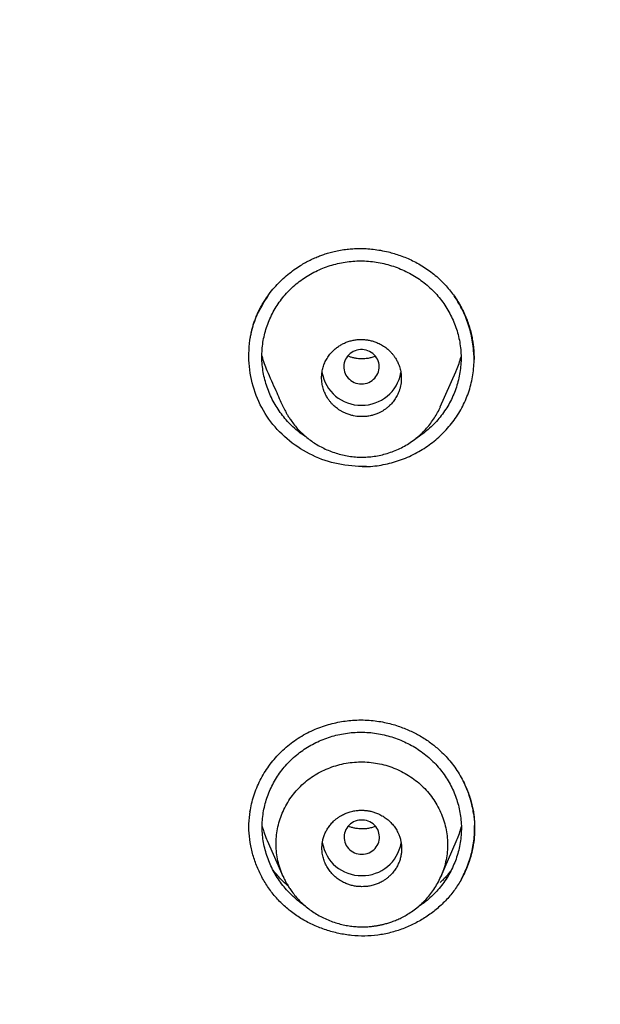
# Model space of a CAD drawing. Header units: millimetres. Extents: x 8 to 601, y 12 to 948.
# Tile 87 of 125: x 306 to 319, y 867 to 889. Entities that reach past the tile are written whole.
import ezdxf

# ---------------------------------------------------------------- set-up
doc = ezdxf.new("R2010")
doc.units = ezdxf.units.MM

msp = doc.modelspace()

# ---------------------------------------------------------------- linework, layer by layer
at = {"color": 7, "linetype": 'Continuous', "lineweight": 30}
for p, q in [((315.086, 880.421), (315.437, 881.215)), ((311.531, 880.434), (311.528, 880.438)), ((313.415, 879.074), (313.318, 879.071)), ((311.174, 870.63), (311.532, 869.819)), ((315.095, 869.808), (315.446, 870.605))]:
    msp.add_line(p, q, dxfattribs=at)
at = {"color": 7, "linetype": 'Continuous', "lineweight": 30, "flags": 128}
for points in [[(313.305, 880.941), (313.348, 880.943), (313.39, 880.949), (313.431, 880.96), (313.47, 880.975), (313.508, 880.994), (313.544, 881.017), (313.576, 881.043), (313.606, 881.073), (313.632, 881.105), (313.655, 881.14), (313.674, 881.177), (313.688, 881.216), (313.698, 881.255), (313.704, 881.296), (313.705, 881.337), (313.702, 881.378), (313.694, 881.419), (313.681, 881.458), (313.665, 881.496), (313.644, 881.532), (313.62, 881.566), (313.592, 881.597), (313.56, 881.625), (313.526, 881.649), (313.489, 881.67), (313.451, 881.687), (313.41, 881.7), (313.369, 881.709), (313.326, 881.713), (313.284, 881.713), (313.241, 881.709), (313.2, 881.7), (313.159, 881.687), (313.121, 881.67), (313.084, 881.649), (313.05, 881.625), (313.018, 881.597), (312.99, 881.566), (312.966, 881.532), (312.945, 881.496), (312.929, 881.458), (312.916, 881.419), (312.909, 881.378), (312.905, 881.337), (312.906, 881.296), (312.912, 881.255), (312.922, 881.216), (312.937, 881.177), (312.955, 881.14), (312.978, 881.105), (313.004, 881.073), (313.034, 881.043), (313.067, 881.017), (313.102, 880.994), (313.14, 880.975), (313.179, 880.96), (313.22, 880.949), (313.263, 880.943), (313.305, 880.941)], [(313.312, 870.317), (313.354, 870.319), (313.396, 870.326), (313.437, 870.336), (313.477, 870.351), (313.515, 870.37), (313.55, 870.393), (313.583, 870.419), (313.613, 870.449), (313.639, 870.481), (313.662, 870.516), (313.68, 870.553), (313.695, 870.592), (313.705, 870.632), (313.71, 870.672), (313.712, 870.713), (313.708, 870.754), (313.7, 870.795), (313.688, 870.834), (313.671, 870.872), (313.651, 870.908), (313.626, 870.942), (313.598, 870.973), (313.567, 871.001), (313.533, 871.025), (313.496, 871.046), (313.457, 871.063), (313.417, 871.076), (313.375, 871.085), (313.333, 871.089), (313.29, 871.089), (313.248, 871.085), (313.207, 871.076), (313.166, 871.063), (313.127, 871.046), (313.091, 871.025), (313.056, 871.001), (313.025, 870.973), (312.997, 870.942), (312.973, 870.908), (312.952, 870.872), (312.935, 870.834), (312.923, 870.795), (312.915, 870.754), (312.912, 870.713), (312.913, 870.672), (312.919, 870.632), (312.929, 870.592), (312.943, 870.553), (312.962, 870.516), (312.984, 870.481), (313.011, 870.449), (313.04, 870.419), (313.073, 870.393), (313.109, 870.37), (313.146, 870.351), (313.186, 870.336), (313.227, 870.326), (313.269, 870.319), (313.312, 870.317)]]:
    msp.add_lwpolyline(points, dxfattribs=at)
at = {"color": 7, "linetype": 'Continuous', "lineweight": 30}
for centre, start, end in [((313.292, 881.348), 189.1453, 270.8086), ((313.318, 881.348), 269.1707, 350.0942), ((313.299, 870.724), 189.0104, 270.8101), ((313.325, 870.724), 269.1712, 350.0544)]:
    msp.add_arc(centre, 0.89, start, end, dxfattribs=at)
for points, knots in [([(367.724, 842.606), (368.186, 843.834), (369.104, 846.279), (370.088, 850.049), (370.862, 853.83), (371.446, 857.622), (371.933, 861.808), (372.287, 866.387), (372.497, 871.352), (372.592, 876.9), (372.582, 883.029), (372.57, 889.759), (372.467, 896.508), (372.148, 903.286), (371.604, 908.942), (370.934, 913.465), (370.268, 916.863), (369.389, 920.247), (368.233, 923.591), (366.816, 926.668), (365.139, 929.432), (363.245, 931.847), (361.035, 933.992), (358.596, 935.846), (356.014, 937.444), (352.893, 939.047), (349.207, 940.568), (344.957, 941.937), (340.641, 943.02), (336.275, 943.847), (331.874, 944.416), (327.463, 944.74), (323.071, 944.867), (318.7, 944.878), (314.329, 944.865), (309.936, 944.738), (305.525, 944.416), (301.124, 943.848), (296.759, 943.02), (292.442, 941.939), (288.193, 940.568), (284.506, 939.048), (281.385, 937.445), (278.803, 935.848), (276.364, 933.992), (274.154, 931.848), (272.261, 929.432), (270.584, 926.668), (269.166, 923.592), (268.011, 920.247), (267.131, 916.863), (266.466, 913.465), (265.796, 908.942), (265.251, 903.286), (264.933, 896.508), (264.829, 889.759), (264.817, 883.029), (264.807, 876.449), (264.93, 869.996), (265.277, 863.671), (265.856, 858.212), (266.575, 853.627), (267.344, 849.914), (268.318, 846.213), (269.222, 843.812), (269.676, 842.606)], [0, 0, 0, 0, 0.01422, 0.028301, 0.042283, 0.056188, 0.070046, 0.088148, 0.106186, 0.124159, 0.148558, 0.172923, 0.197399, 0.221993, 0.24671, 0.259145, 0.27167, 0.284302, 0.297067, 0.309991, 0.320883, 0.3319, 0.342924, 0.353811, 0.364567, 0.375221, 0.391058, 0.40678, 0.422432, 0.438055, 0.453668, 0.469227, 0.484683, 0.500001, 0.515318, 0.530774, 0.546334, 0.561944, 0.577571, 0.59322, 0.608942, 0.624779, 0.635434, 0.646191, 0.657076, 0.668103, 0.679114, 0.690014, 0.702933, 0.7157, 0.728331, 0.740856, 0.753291, 0.778008, 0.802602, 0.827078, 0.851444, 0.875842, 0.898728, 0.921719, 0.944802, 0.958463, 0.9722, 0.986034, 1, 1, 1, 1]), ([(366.332, 842.728), (366.708, 843.715), (367.459, 845.689), (368.322, 848.729), (369.035, 851.799), (369.607, 854.894), (370.066, 858.003), (370.5, 861.715), (370.849, 866.034), (371.072, 870.955), (371.172, 876.1), (371.177, 881.465), (371.162, 887.054), (371.105, 892.646), (370.932, 898.243), (370.577, 903.84), (370.074, 908.492), (369.509, 912.198), (368.981, 914.964), (368.324, 917.709), (367.508, 920.417), (366.501, 923.069), (365.372, 925.421), (364.155, 927.464), (362.906, 929.211), (361.492, 930.837), (359.748, 932.485), (357.646, 934.094), (355.195, 935.625), (352.457, 937.048), (349.444, 938.344), (346.168, 939.5), (342.829, 940.466), (339.443, 941.262), (335.737, 941.953), (331.711, 942.482), (327.376, 942.809), (323.037, 942.941), (318.701, 942.955), (314.363, 942.94), (310.023, 942.807), (305.687, 942.482), (301.661, 941.953), (297.957, 941.263), (294.571, 940.467), (291.233, 939.499), (287.956, 938.343), (284.942, 937.048), (282.205, 935.625), (279.754, 934.094), (277.654, 932.484), (275.908, 930.838), (274.496, 929.211), (273.245, 927.464), (272.029, 925.42), (270.899, 923.069), (269.892, 920.417), (269.077, 917.709), (268.42, 914.965), (267.892, 912.198), (267.327, 908.493), (266.823, 903.84), (266.469, 898.244), (266.296, 892.647), (266.238, 887.054), (266.223, 881.465), (266.228, 876.175), (266.323, 871.179), (266.527, 866.482), (266.885, 861.789), (267.366, 857.69), (267.915, 854.186), (268.478, 851.272), (269.172, 848.382), (270.001, 845.519), (270.712, 843.659), (271.068, 842.728)], [0, 0, 0, 0, 0.011709, 0.0234, 0.035079, 0.046745, 0.058401, 0.070053, 0.08835, 0.106637, 0.124908, 0.145647, 0.166375, 0.187119, 0.207887, 0.228673, 0.249479, 0.259892, 0.270315, 0.28075, 0.291198, 0.301658, 0.31213, 0.319994, 0.327864, 0.335737, 0.343609, 0.354092, 0.364563, 0.37502, 0.38755, 0.400066, 0.41258, 0.425091, 0.437599, 0.45323, 0.468841, 0.484431, 0.499999, 0.515569, 0.531166, 0.546782, 0.562408, 0.574915, 0.587424, 0.599934, 0.612454, 0.624987, 0.635443, 0.645912, 0.656393, 0.664263, 0.672136, 0.680006, 0.687871, 0.698343, 0.708803, 0.71925, 0.729685, 0.740108, 0.750521, 0.771326, 0.792113, 0.81288, 0.833624, 0.854353, 0.875091, 0.892532, 0.909986, 0.927451, 0.944927, 0.955919, 0.966921, 0.977933, 0.988958, 1, 1, 1, 1]), ([(310.795, 881.977), (310.797, 881.99), (310.802, 882.017), (310.81, 882.068), (310.823, 882.132), (310.842, 882.209), (310.869, 882.298), (310.901, 882.39), (310.938, 882.482), (310.98, 882.575), (311.026, 882.666), (311.077, 882.756), (311.148, 882.87), (311.243, 883.003), (311.367, 883.151), (311.501, 883.288), (311.64, 883.411), (311.783, 883.521), (311.916, 883.609), (312.036, 883.68), (312.144, 883.736), (312.251, 883.786), (312.355, 883.829), (312.46, 883.867), (312.571, 883.902), (312.695, 883.934), (312.832, 883.962), (312.973, 883.982), (313.116, 883.995), (313.261, 883.999), (313.413, 883.996), (313.574, 883.982), (313.741, 883.958), (313.9, 883.925), (314.048, 883.884), (314.184, 883.84), (314.323, 883.786), (314.462, 883.723), (314.601, 883.649), (314.739, 883.565), (314.876, 883.47), (314.962, 883.398), (315.006, 883.362)], [0, 0, 0, 0, 0.009357, 0.020156, 0.032538, 0.048485, 0.066517, 0.085194, 0.104141, 0.123322, 0.142741, 0.162406, 0.18232, 0.218347, 0.255142, 0.291299, 0.326151, 0.359686, 0.391896, 0.415182, 0.437718, 0.459506, 0.480992, 0.500167, 0.521541, 0.545121, 0.57089, 0.598824, 0.623769, 0.650238, 0.67824, 0.707782, 0.73887, 0.771504, 0.796998, 0.823362, 0.850595, 0.8787, 0.90768, 0.937544, 0.968308, 1, 1, 1, 1]), ([(312.067, 879.733), (312.055, 879.74), (311.993, 879.777), (311.888, 879.856), (311.755, 879.969), (311.632, 880.092), (311.52, 880.225), (311.419, 880.366), (311.329, 880.514), (311.251, 880.668), (311.185, 880.828), (311.132, 880.991), (311.092, 881.158), (311.066, 881.327), (311.054, 881.498), (311.056, 881.669), (311.072, 881.838), (311.102, 882.006), (311.146, 882.171), (311.202, 882.333), (311.272, 882.49), (311.353, 882.641), (311.447, 882.786), (311.553, 882.923), (311.669, 883.052), (311.797, 883.171), (311.934, 883.28), (312.079, 883.377), (312.231, 883.463), (312.39, 883.538), (312.554, 883.6), (312.722, 883.649), (312.894, 883.687), (313.011, 883.701), (313.069, 883.708)], [0, 0, 0, 0, 0.007744, 0.039653, 0.071564, 0.103493, 0.135446, 0.167431, 0.199446, 0.231482, 0.263522, 0.29555, 0.32755, 0.359516, 0.391449, 0.423361, 0.455265, 0.48718, 0.519118, 0.551085, 0.583084, 0.615118, 0.647194, 0.679325, 0.711534, 0.743801, 0.775981, 0.808092, 0.840154, 0.872179, 0.904172, 0.936136, 0.968076, 1, 1, 1, 1]), ([(313.069, 883.708), (313.127, 883.712), (313.244, 883.721), (313.421, 883.717), (313.596, 883.7), (313.77, 883.669), (313.941, 883.625), (314.109, 883.569), (314.271, 883.5), (314.428, 883.42), (314.578, 883.328), (314.72, 883.226), (314.853, 883.113), (314.976, 882.99), (315.089, 882.858), (315.19, 882.718), (315.28, 882.571), (315.358, 882.417), (315.424, 882.258), (315.478, 882.094), (315.518, 881.927), (315.544, 881.757), (315.557, 881.585), (315.554, 881.413), (315.538, 881.242), (315.507, 881.073), (315.463, 880.907), (315.406, 880.745), (315.337, 880.589), (315.255, 880.438), (315.161, 880.293), (315.056, 880.157), (314.941, 880.029), (314.814, 879.91), (314.678, 879.803), (314.581, 879.734), (314.527, 879.703), (314.524, 879.702)], [0, 0, 0, 0, 0.029287, 0.05859, 0.087911, 0.11726, 0.146635, 0.176026, 0.205421, 0.234802, 0.264158, 0.29348, 0.32277, 0.352041, 0.381309, 0.410591, 0.439897, 0.469231, 0.498592, 0.527982, 0.557404, 0.58687, 0.616398, 0.645974, 0.67548, 0.704931, 0.734344, 0.763728, 0.793087, 0.822423, 0.851738, 0.881038, 0.910337, 0.939646, 0.968947, 0.998256, 1, 1, 1, 1]), ([(315.006, 883.362), (315.048, 883.324), (315.13, 883.249), (315.241, 883.13), (315.34, 883.01), (315.426, 882.89), (315.507, 882.762), (315.582, 882.626), (315.648, 882.485), (315.702, 882.349), (315.746, 882.215), (315.782, 882.083), (315.809, 881.955), (315.827, 881.839), (315.839, 881.735), (315.845, 881.643), (315.848, 881.564), (315.848, 881.515), (315.848, 881.493)], [0, 0, 0, 0, 0.078972, 0.15452, 0.226798, 0.295917, 0.361956, 0.440249, 0.513887, 0.582916, 0.647367, 0.715444, 0.777593, 0.833832, 0.884179, 0.928646, 0.967248, 1, 1, 1, 1]), ([(313.318, 879.071), (313.112, 879.086), (312.7, 879.116), (312.12, 879.342), (311.607, 879.681), (311.191, 880.132), (310.905, 880.669), (310.757, 881.254), (310.754, 881.854), (310.889, 882.439), (311.099, 882.776), (311.203, 882.942)], [0, 0, 0, 0, 0.1117611, 0.2230111, 0.3341339, 0.4455333, 0.5570788, 0.6684154, 0.7796468, 0.8909403, 1, 1, 1, 1]), ([(315.841, 881.608), (315.839, 881.653), (315.834, 881.76), (315.809, 881.927), (315.771, 882.109), (315.719, 882.288), (315.654, 882.463), (315.576, 882.633), (315.492, 882.788), (315.428, 882.882), (315.4, 882.924)], [0, 0, 0, 0, 0.096523, 0.229015, 0.361605, 0.494246, 0.626896, 0.759523, 0.892126, 1, 1, 1, 1]), ([(315.4, 882.924), (315.428, 882.882), (315.492, 882.788), (315.576, 882.633), (315.654, 882.463), (315.719, 882.288), (315.771, 882.109), (315.81, 881.927), (315.834, 881.743), (315.845, 881.616), (315.844, 881.551), (315.844, 881.548)], [0, 0, 0, 0, 0.103385, 0.23047, 0.357579, 0.484709, 0.611831, 0.738904, 0.865883, 0.992732, 1, 1, 1, 1]), ([(313.318, 879.071), (313.383, 879.072), (313.512, 879.075), (313.704, 879.097), (313.893, 879.133), (314.078, 879.183), (314.257, 879.246), (314.431, 879.321), (314.598, 879.409), (314.758, 879.508), (314.911, 879.618), (315.054, 879.739), (315.188, 879.869), (315.312, 880.009), (315.425, 880.158), (315.527, 880.315), (315.615, 880.48), (315.691, 880.651), (315.752, 880.828), (315.798, 881.009), (315.83, 881.192), (315.847, 881.377), (315.85, 881.562), (315.839, 881.746), (315.815, 881.928), (315.788, 882.046), (315.775, 882.104)], [0, 0, 0, 0, 0.042423, 0.084547, 0.126455, 0.16821, 0.20986, 0.251441, 0.292979, 0.334492, 0.375995, 0.417501, 0.459026, 0.500589, 0.542218, 0.583953, 0.625845, 0.667963, 0.710081, 0.751976, 0.793716, 0.835354, 0.876927, 0.918464, 0.959983, 1, 1, 1, 1]), ([(313.305, 880.2), (313.338, 880.201), (313.403, 880.202), (313.497, 880.217), (313.587, 880.24), (313.665, 880.269), (313.733, 880.301), (313.792, 880.334), (313.846, 880.37), (313.896, 880.409), (313.955, 880.462), (314.021, 880.534), (314.087, 880.629), (314.132, 880.718), (314.162, 880.796), (314.181, 880.862), (314.195, 880.929), (314.203, 880.997), (314.206, 881.077), (314.201, 881.17), (314.181, 881.277), (314.149, 881.375), (314.108, 881.463), (314.068, 881.531), (314.026, 881.589), (313.986, 881.638), (313.93, 881.696), (313.855, 881.761), (313.757, 881.825), (313.66, 881.872), (313.567, 881.905), (313.481, 881.926), (313.394, 881.94), (313.303, 881.945), (313.211, 881.941), (313.118, 881.927), (313.027, 881.904), (312.941, 881.873), (312.859, 881.834), (312.783, 881.787), (312.712, 881.734), (312.641, 881.668), (312.573, 881.588), (312.511, 881.494), (312.464, 881.394), (312.43, 881.29), (312.41, 881.185), (312.403, 881.08), (312.409, 880.975), (312.429, 880.869), (312.461, 880.771), (312.501, 880.683), (312.536, 880.623), (312.565, 880.581), (312.583, 880.556), (312.603, 880.531), (312.623, 880.507), (312.645, 880.484), (312.671, 880.458), (312.702, 880.429), (312.741, 880.396), (312.785, 880.363), (312.837, 880.33), (312.895, 880.298), (312.966, 880.266), (313.044, 880.238), (313.124, 880.218), (313.195, 880.207), (313.254, 880.201), (313.289, 880.201), (313.305, 880.2)], [0, 0, 0, 0, 0.01745, 0.034377, 0.050782, 0.066663, 0.078994, 0.090989, 0.10265, 0.113976, 0.124968, 0.145818, 0.16666, 0.187493, 0.199995, 0.212495, 0.224992, 0.237486, 0.249977, 0.268925, 0.288622, 0.309069, 0.324901, 0.341155, 0.352228, 0.363489, 0.374937, 0.395756, 0.416574, 0.437394, 0.453013, 0.468634, 0.484254, 0.499874, 0.516703, 0.533371, 0.549878, 0.566225, 0.58241, 0.598435, 0.614299, 0.630003, 0.650685, 0.671083, 0.691196, 0.711025, 0.73057, 0.749831, 0.768569, 0.788139, 0.808542, 0.824395, 0.840717, 0.846264, 0.851863, 0.857514, 0.863218, 0.868974, 0.874781, 0.882819, 0.891809, 0.901753, 0.91265, 0.924499, 0.937302, 0.953957, 0.968554, 0.981094, 0.991576, 1, 1, 1, 1]), ([(311.057, 881.57), (311.064, 881.542), (311.085, 881.458), (311.124, 881.348), (311.16, 881.268), (311.172, 881.241)], [0, 0, 0, 0, 0.2458892, 0.7485642, 1, 1, 1, 1]), ([(313.617, 881.566), (313.605, 881.561), (313.567, 881.544), (313.498, 881.525), (313.418, 881.51), (313.344, 881.504), (313.276, 881.504), (313.204, 881.511), (313.131, 881.524), (313.06, 881.544), (313.016, 881.562), (312.995, 881.57)], [0, 0, 0, 0, 0.061714, 0.197767, 0.339046, 0.439763, 0.545776, 0.657222, 0.773783, 0.895131, 1, 1, 1, 1]), ([(315.436, 881.216), (315.44, 881.226), (315.469, 881.286), (315.51, 881.397), (315.539, 881.5), (315.554, 881.551)], [0, 0, 0, 0, 0.095647, 0.555275, 1, 1, 1, 1]), ([(311.171, 881.241), (311.238, 881.088), (311.358, 880.816), (311.474, 880.553), (311.525, 880.437)], [0, 0, 0, 0, 0.5584675, 1, 1, 1, 1]), ([(311.529, 880.433), (311.533, 880.424), (311.542, 880.405), (311.561, 880.367), (311.587, 880.318), (311.622, 880.256), (311.665, 880.186), (311.72, 880.103), (311.79, 880.009), (311.875, 879.91), (311.969, 879.816), (312.071, 879.727), (312.18, 879.644), (312.298, 879.568), (312.423, 879.499), (312.555, 879.438), (312.694, 879.386), (312.837, 879.344), (312.985, 879.313), (313.135, 879.292), (313.286, 879.284), (313.438, 879.288), (313.59, 879.303), (313.74, 879.33), (313.888, 879.369), (314.033, 879.419), (314.174, 879.48), (314.31, 879.552), (314.439, 879.635), (314.561, 879.727), (314.673, 879.827), (314.776, 879.935), (314.87, 880.049), (314.953, 880.169), (315.027, 880.293), (315.067, 880.38), (315.087, 880.423)], [0, 0, 0, 0, 0.007119, 0.015041, 0.028621, 0.044444, 0.062673, 0.083341, 0.11219, 0.141602, 0.171455, 0.201774, 0.232587, 0.263918, 0.29579, 0.328226, 0.361213, 0.394454, 0.427907, 0.461599, 0.495359, 0.529149, 0.563008, 0.596965, 0.631042, 0.665259, 0.699635, 0.734191, 0.768698, 0.80293, 0.836717, 0.870074, 0.903052, 0.935687, 0.967999, 1, 1, 1, 1]), ([(312.084, 873.058), (312.141, 873.086), (312.253, 873.14), (312.426, 873.205), (312.598, 873.258), (312.769, 873.298), (312.937, 873.327), (313.111, 873.345), (313.292, 873.352), (313.476, 873.345), (313.653, 873.327), (313.821, 873.298), (313.98, 873.26), (314.129, 873.215), (314.268, 873.164), (314.397, 873.109), (314.516, 873.051), (314.635, 872.987), (314.75, 872.916), (314.861, 872.838), (314.964, 872.759), (315.072, 872.667), (315.187, 872.556), (315.304, 872.425), (315.413, 872.283), (315.514, 872.131), (315.604, 871.969), (315.676, 871.814), (315.733, 871.666), (315.776, 871.533), (315.809, 871.403), (315.833, 871.283), (315.848, 871.173), (315.856, 871.074), (315.86, 870.986), (315.861, 870.932), (315.861, 870.907)], [0, 0, 0, 0, 0.0362587, 0.0714851, 0.1056959, 0.1389044, 0.1711228, 0.2023639, 0.2385806, 0.2734383, 0.3069677, 0.3391603, 0.3699637, 0.3993781, 0.427401, 0.4540289, 0.4792589, 0.5030893, 0.5309081, 0.5565441, 0.5808158, 0.6053736, 0.6386509, 0.6726279, 0.7073203, 0.7427168, 0.7787942, 0.8155199, 0.8434697, 0.8716371, 0.8982633, 0.9227472, 0.9451152, 0.9654244, 0.9837085, 1, 1, 1, 1]), ([(310.787, 871.274), (310.798, 871.335), (310.819, 871.459), (310.871, 871.64), (310.936, 871.817), (311.015, 871.988), (311.108, 872.153), (311.213, 872.311), (311.331, 872.461), (311.46, 872.603), (311.601, 872.734), (311.752, 872.855), (311.913, 872.965), (312.027, 873.027), (312.085, 873.058)], [0, 0, 0, 0, 0.0830986, 0.1661667, 0.2492622, 0.3324137, 0.4156285, 0.4989015, 0.5822233, 0.6655885, 0.7490046, 0.8325001, 0.9161332, 1, 1, 1, 1]), ([(312.044, 869.142), (312.042, 869.144), (311.99, 869.175), (311.896, 869.247), (311.762, 869.358), (311.639, 869.481), (311.527, 869.612), (311.425, 869.752), (311.335, 869.899), (311.257, 870.052), (311.192, 870.21), (311.139, 870.372), (311.099, 870.537), (311.072, 870.705), (311.06, 870.874), (311.062, 871.043), (311.079, 871.211), (311.109, 871.378), (311.152, 871.541), (311.209, 871.701), (311.278, 871.856), (311.36, 872.006), (311.454, 872.149), (311.559, 872.285), (311.676, 872.413), (311.803, 872.531), (311.94, 872.639), (312.085, 872.735), (312.237, 872.82), (312.396, 872.894), (312.56, 872.956), (312.728, 873.005), (312.9, 873.042), (313.016, 873.056), (313.075, 873.063)], [0, 0, 0, 0, 0.001337, 0.033451, 0.065566, 0.0977, 0.129857, 0.162046, 0.194266, 0.226508, 0.258755, 0.29099, 0.323199, 0.355374, 0.387516, 0.419638, 0.451748, 0.483869, 0.516011, 0.548183, 0.580388, 0.612628, 0.644912, 0.677253, 0.709675, 0.742157, 0.77455, 0.806871, 0.83914, 0.87137, 0.903566, 0.935732, 0.967874, 1, 1, 1, 1]), ([(313.075, 873.063), (313.133, 873.067), (313.25, 873.076), (313.426, 873.072), (313.602, 873.055), (313.776, 873.024), (313.947, 872.981), (314.115, 872.925), (314.277, 872.857), (314.434, 872.778), (314.584, 872.687), (314.726, 872.586), (314.859, 872.474), (314.983, 872.352), (315.095, 872.222), (315.197, 872.083), (315.287, 871.937), (315.365, 871.785), (315.431, 871.627), (315.484, 871.465), (315.524, 871.299), (315.551, 871.131), (315.563, 870.96), (315.561, 870.79), (315.545, 870.62), (315.514, 870.453), (315.47, 870.289), (315.413, 870.129), (315.344, 869.973), (315.262, 869.824), (315.168, 869.681), (315.063, 869.545), (314.948, 869.419), (314.821, 869.301), (314.699, 869.203), (314.616, 869.149), (314.58, 869.126)], [0, 0, 0, 0, 0.029577, 0.059171, 0.088783, 0.118424, 0.148091, 0.177775, 0.207463, 0.237137, 0.266786, 0.2964, 0.325984, 0.355548, 0.385107, 0.41468, 0.444277, 0.473901, 0.503555, 0.533238, 0.562957, 0.592721, 0.62255, 0.652429, 0.682234, 0.711982, 0.741689, 0.771365, 0.801015, 0.830641, 0.860245, 0.889835, 0.919424, 0.949022, 0.978614, 1, 1, 1, 1]), ([(311.536, 869.819), (311.528, 869.834), (311.494, 869.905), (311.451, 870.037), (311.406, 870.215), (311.38, 870.396), (311.373, 870.578), (311.384, 870.759), (311.415, 870.939), (311.464, 871.115), (311.531, 871.286), (311.614, 871.45), (311.714, 871.605), (311.829, 871.75), (311.958, 871.884), (312.101, 872.004), (312.255, 872.109), (312.42, 872.2), (312.592, 872.274), (312.772, 872.333), (312.956, 872.375), (313.145, 872.399), (313.335, 872.406), (313.462, 872.395), (313.526, 872.39)], [0, 0, 0, 0, 0.012894, 0.059896, 0.106841, 0.153733, 0.200583, 0.247424, 0.29431, 0.341275, 0.388313, 0.435401, 0.482506, 0.529602, 0.576683, 0.623778, 0.670828, 0.717784, 0.764693, 0.811592, 0.858515, 0.90551, 0.952641, 1, 1, 1, 1]), ([(313.526, 872.39), (313.589, 872.381), (313.715, 872.363), (313.9, 872.314), (314.079, 872.249), (314.25, 872.167), (314.412, 872.07), (314.563, 871.959), (314.702, 871.835), (314.829, 871.697), (314.939, 871.549), (315.035, 871.39), (315.113, 871.223), (315.175, 871.049), (315.219, 870.871), (315.246, 870.689), (315.253, 870.506), (315.241, 870.323), (315.209, 870.143), (315.162, 869.969), (315.116, 869.859), (315.093, 869.805)], [0, 0, 0, 0, 0.053104, 0.1060374, 0.1588593, 0.2115995, 0.2642716, 0.3168862, 0.3694632, 0.4220457, 0.474681, 0.5273918, 0.5801755, 0.6330044, 0.6858417, 0.7386567, 0.7914408, 0.8442229, 0.8969478, 0.9495698, 1, 1, 1, 1]), ([(315.596, 871.978), (315.633, 871.902), (315.707, 871.746), (315.786, 871.499), (315.841, 871.243), (315.865, 870.982), (315.858, 870.721), (315.823, 870.462), (315.759, 870.208), (315.67, 869.96), (315.588, 869.805), (315.546, 869.727)], [0, 0, 0, 0, 0.106802, 0.218638, 0.330108, 0.441372, 0.552779, 0.664382, 0.776159, 0.888048, 1, 1, 1, 1]), ([(315.835, 871.24), (315.834, 871.25), (315.826, 871.317), (315.799, 871.438), (315.754, 871.602), (315.712, 871.727), (315.681, 871.797), (315.673, 871.814)], [0, 0, 0, 0, 0.051652, 0.337793, 0.621602, 0.903223, 1, 1, 1, 1]), ([(313.312, 869.584), (313.339, 869.584), (313.398, 869.585), (313.493, 869.598), (313.589, 869.622), (313.684, 869.656), (313.762, 869.695), (313.831, 869.737), (313.891, 869.781), (313.956, 869.838), (314.021, 869.908), (314.081, 869.99), (314.127, 870.072), (314.157, 870.143), (314.176, 870.2), (314.188, 870.244), (314.198, 870.287), (314.204, 870.328), (314.209, 870.367), (314.211, 870.404), (314.212, 870.458), (314.209, 870.529), (314.195, 870.617), (314.172, 870.701), (314.137, 870.79), (314.089, 870.882), (314.025, 870.973), (313.95, 871.055), (313.865, 871.127), (313.769, 871.19), (313.674, 871.237), (313.581, 871.271), (313.514, 871.288), (313.464, 871.297), (313.435, 871.302), (313.404, 871.305), (313.374, 871.308), (313.343, 871.31), (313.295, 871.311), (313.225, 871.309), (313.129, 871.296), (313.032, 871.272), (312.938, 871.237), (312.86, 871.199), (312.791, 871.156), (312.732, 871.113), (312.667, 871.057), (312.603, 870.987), (312.543, 870.906), (312.497, 870.824), (312.467, 870.753), (312.448, 870.696), (312.435, 870.652), (312.426, 870.61), (312.419, 870.569), (312.415, 870.529), (312.412, 870.491), (312.411, 870.428), (312.417, 870.339), (312.441, 870.226), (312.48, 870.118), (312.532, 870.017), (312.597, 869.924), (312.672, 869.841), (312.756, 869.769), (312.85, 869.706), (312.945, 869.659), (313.038, 869.625), (313.126, 869.602), (313.218, 869.587), (313.28, 869.585), (313.312, 869.584)], [0, 0, 0, 0, 0.014353, 0.031294, 0.050822, 0.06717, 0.084974, 0.097656, 0.110985, 0.124961, 0.144499, 0.162919, 0.180223, 0.196409, 0.205159, 0.213544, 0.221563, 0.229218, 0.236507, 0.243431, 0.24999, 0.26646, 0.282687, 0.298671, 0.314413, 0.33502, 0.355196, 0.374943, 0.394923, 0.415239, 0.435891, 0.451605, 0.467509, 0.472854, 0.47822, 0.483608, 0.489017, 0.494446, 0.499897, 0.514525, 0.531635, 0.551226, 0.567551, 0.585273, 0.597867, 0.611082, 0.624917, 0.644353, 0.662699, 0.679955, 0.696122, 0.704873, 0.713268, 0.721307, 0.728989, 0.736316, 0.743286, 0.7499, 0.771323, 0.792504, 0.813444, 0.834141, 0.854598, 0.874814, 0.894354, 0.914422, 0.935018, 0.950816, 0.966913, 0.983308, 1, 1, 1, 1]), ([(315.546, 869.727), (315.496, 869.646), (315.396, 869.483), (315.208, 869.264), (314.997, 869.067), (314.763, 868.894), (314.511, 868.748), (314.243, 868.629), (313.962, 868.541), (313.673, 868.485), (313.378, 868.464), (313.082, 868.478), (312.789, 868.524), (312.502, 868.602), (312.227, 868.709), (311.966, 868.845), (311.723, 869.008), (311.502, 869.197), (311.308, 869.411), (311.14, 869.646), (311.001, 869.898), (310.892, 870.164), (310.814, 870.439), (310.769, 870.721), (310.756, 871.003), (310.778, 871.189), (310.788, 871.281)], [0, 0, 0, 0, 0.041827, 0.083552, 0.125248, 0.166939, 0.20862, 0.250281, 0.291925, 0.333588, 0.375285, 0.417033, 0.458854, 0.500712, 0.542542, 0.584271, 0.625847, 0.667263, 0.708682, 0.750263, 0.791999, 0.833834, 0.875694, 0.91751, 0.959245, 1, 1, 1, 1]), ([(315.835, 871.241), (315.842, 871.192), (315.856, 871.086), (315.863, 870.974), (315.861, 870.912), (315.86, 870.907)], [0, 0, 0, 0, 0.441187, 0.9567, 1, 1, 1, 1]), ([(311.064, 870.947), (311.075, 870.905), (311.103, 870.805), (311.142, 870.7), (311.171, 870.638), (311.175, 870.63)], [0, 0, 0, 0, 0.395784, 0.919066, 1, 1, 1, 1]), ([(313.62, 870.947), (313.61, 870.943), (313.575, 870.927), (313.507, 870.908), (313.427, 870.893), (313.352, 870.887), (313.283, 870.887), (313.211, 870.894), (313.138, 870.907), (313.068, 870.926), (313.025, 870.943), (313.005, 870.951)], [0, 0, 0, 0, 0.050357, 0.189493, 0.333842, 0.436559, 0.544534, 0.657902, 0.776318, 0.899454, 1, 1, 1, 1]), ([(315.446, 870.605), (315.466, 870.651), (315.505, 870.746), (315.542, 870.857), (315.557, 870.921), (315.56, 870.934)], [0, 0, 0, 0, 0.43017, 0.886228, 1, 1, 1, 1]), ([(315.546, 869.727), (315.576, 869.781), (315.634, 869.888), (315.704, 870.057), (315.763, 870.228), (315.808, 870.401), (315.84, 870.576), (315.857, 870.751), (315.863, 870.88), (315.86, 870.951), (315.859, 870.963)], [0, 0, 0, 0, 0.141861, 0.282789, 0.422739, 0.561653, 0.699482, 0.83619, 0.971771, 1, 1, 1, 1]), ([(315.86, 870.891), (315.859, 870.843), (315.857, 870.737), (315.839, 870.572), (315.807, 870.398), (315.762, 870.225), (315.704, 870.055), (315.633, 869.888), (315.575, 869.781), (315.546, 869.727)], [0, 0, 0, 0, 0.118363, 0.262597, 0.407975, 0.554458, 0.701994, 0.850524, 1, 1, 1, 1]), ([(311.648, 869.602), (311.63, 869.617), (311.574, 869.665), (311.487, 869.751), (311.392, 869.855), (311.332, 869.927), (311.305, 869.964), (311.303, 869.967)], [0, 0, 0, 0, 0.138318, 0.440445, 0.721033, 0.980243, 1, 1, 1, 1]), ([(311.534, 869.819), (311.54, 869.804), (311.555, 869.771), (311.583, 869.717), (311.618, 869.652), (311.662, 869.578), (311.72, 869.49), (311.794, 869.392), (311.882, 869.291), (311.98, 869.195), (312.085, 869.105), (312.199, 869.021), (312.32, 868.945), (312.449, 868.877), (312.583, 868.817), (312.72, 868.768), (312.857, 868.73), (312.99, 868.703), (313.119, 868.685), (313.243, 868.677), (313.362, 868.676), (313.474, 868.681), (313.573, 868.692), (313.66, 868.705), (313.737, 868.72), (313.817, 868.738), (313.902, 868.762), (313.997, 868.793), (314.099, 868.832), (314.207, 868.882), (314.322, 868.943), (314.44, 869.017), (314.554, 869.101), (314.66, 869.193), (314.758, 869.291), (314.853, 869.402), (314.942, 869.525), (315.026, 869.66), (315.072, 869.758), (315.095, 869.808)], [0, 0, 0, 0, 0.01072, 0.02427, 0.040732, 0.06016, 0.082586, 0.112499, 0.142889, 0.173634, 0.204759, 0.236292, 0.268256, 0.30067, 0.333552, 0.366248, 0.397693, 0.427895, 0.456872, 0.48451, 0.51077, 0.535686, 0.559283, 0.577223, 0.594336, 0.611939, 0.631769, 0.653846, 0.678185, 0.704806, 0.733733, 0.765003, 0.79865, 0.82838, 0.859613, 0.892372, 0.926678, 0.962549, 1, 1, 1, 1]), ([(315.325, 869.944), (315.322, 869.94), (315.303, 869.915), (315.265, 869.868), (315.207, 869.802), (315.147, 869.737), (315.104, 869.697), (315.085, 869.678)], [0, 0, 0, 0, 0.043299, 0.262545, 0.511128, 0.778675, 1, 1, 1, 1])]:
    msp.add_open_spline(points, degree=3, knots=knots, dxfattribs=at)

doc.saveas('drawing.dxf')
